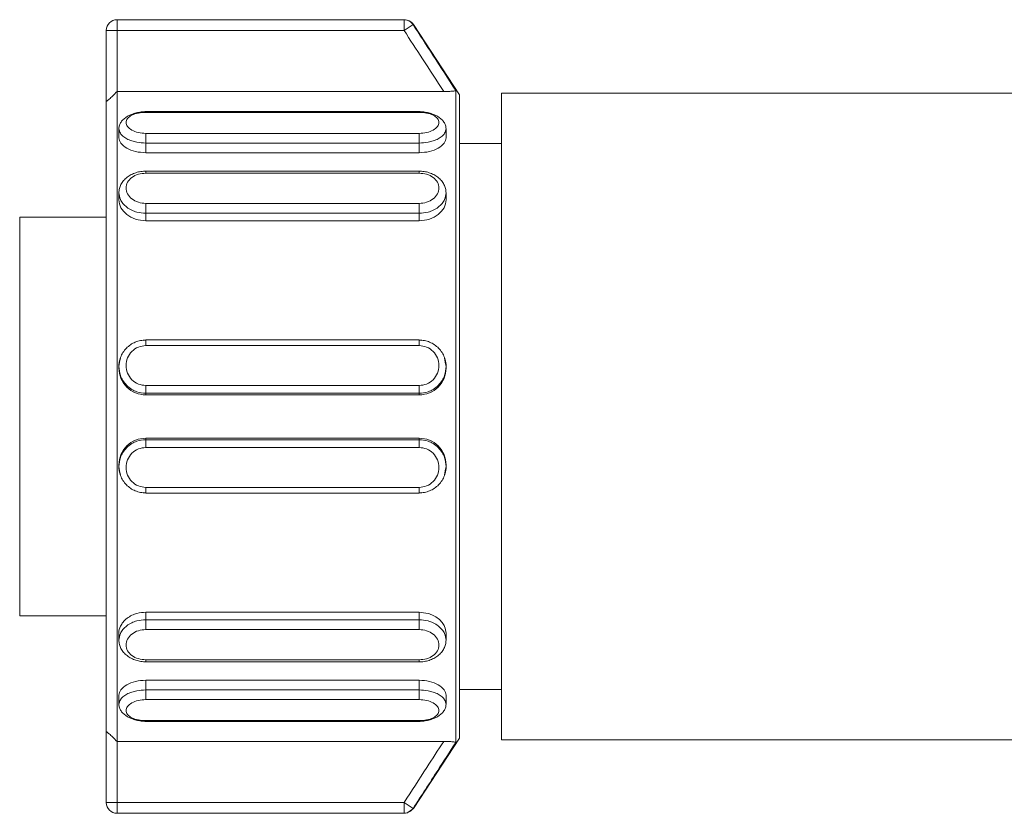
# Model space of a CAD drawing. Header units: millimetres. Extents: x -450 to 1926, y -64 to 425.
# Tile 2 of 41: x -241 to -213, y -50 to -28. Entities that reach past the tile are written whole.
import ezdxf

# ---------------------------------------------------------------- set-up
doc = ezdxf.new("R2010")
doc.units = ezdxf.units.MM
doc.linetypes.add('SLD-Solid', pattern=[0])

msp = doc.modelspace()

# ---------------------------------------------------------------- linework, layer by layer
at = {"color": 7, "linetype": 'SLD-Solid', "lineweight": 18}
for p, q in [((-237.886, -28.363), (-237.886, -28.063)), ((-237.886, -28.063), (-229.904, -28.063)), ((-229.904, -28.363), (-229.904, -28.063)), ((-229.904, -28.363), (-229.652, -28.2)), ((-229.816, -28.072), (-229.831, -28.072)), ((-228.366, -30.158), (-229.637, -28.2)), ((-238.186, -28.363), (-237.886, -28.363)), ((-238.186, -28.363), (-238.186, -30.336)), ((-237.886, -28.363), (-237.886, -30.063)), ((-237.886, -28.363), (-229.904, -28.363)), ((-237.886, -30.063), (-237.886, -48.153)), ((-237.886, -30.063), (-228.802, -30.063)), ((-228.463, -30.036), (-228.463, -48.18)), ((-227.196, -30.108), (-227.196, -48.108)), ((-227.196, -30.108), (-211.822, -30.108)), ((-238.186, -47.88), (-238.186, -30.336)), ((-228.366, -48.058), (-228.366, -30.158)), ((-229.486, -30.619), (-237.086, -30.619)), ((-229.486, -30.643), (-237.086, -30.643)), ((-237.836, -31.093), (-237.836, -31.349)), ((-228.736, -31.349), (-228.736, -31.093)), ((-237.086, -31.23), (-229.486, -31.23)), ((-237.086, -31.499), (-229.486, -31.499)), ((-237.086, -31.767), (-237.086, -31.499)), ((-237.086, -31.767), (-229.486, -31.767)), ((-229.486, -31.767), (-229.486, -31.499)), ((-227.196, -31.508), (-228.366, -31.508)), ((-229.486, -32.278), (-237.086, -32.278)), ((-229.486, -32.337), (-237.086, -32.337)), ((-237.836, -32.879), (-237.836, -33.078)), ((-228.736, -33.078), (-228.736, -32.879)), ((-237.086, -33.178), (-229.486, -33.178)), ((-238.186, -33.558), (-240.596, -33.558)), ((-240.596, -39.108), (-240.596, -33.558)), ((-237.086, -33.452), (-229.486, -33.452)), ((-237.086, -33.66), (-237.086, -33.452)), ((-237.086, -33.66), (-229.486, -33.66)), ((-229.486, -33.66), (-229.486, -33.452)), ((-237.086, -36.979), (-237.14, -36.988)), ((-229.486, -36.977), (-237.086, -36.977)), ((-229.486, -37.136), (-237.086, -37.136)), ((-229.431, -36.988), (-229.486, -36.979)), ((-237.795, -37.482), (-237.815, -37.599)), ((-228.756, -37.599), (-228.777, -37.481)), ((-237.815, -37.599), (-237.836, -37.718)), ((-237.836, -37.718), (-237.836, -37.763)), ((-228.736, -37.718), (-228.756, -37.599)), ((-228.736, -37.763), (-228.736, -37.718)), ((-237.086, -38.247), (-229.486, -38.247)), ((-237.086, -38.463), (-229.486, -38.463)), ((-237.086, -38.509), (-237.086, -38.463)), ((-237.086, -38.509), (-229.486, -38.509)), ((-229.486, -38.509), (-229.486, -38.463)), ((-240.596, -44.658), (-240.596, -39.108)), ((-237.086, -39.753), (-237.086, -39.707)), ((-237.086, -39.707), (-229.486, -39.707)), ((-229.486, -39.753), (-229.486, -39.707)), ((-229.486, -39.753), (-237.086, -39.753)), ((-229.486, -39.969), (-237.086, -39.969)), ((-237.836, -40.453), (-237.836, -40.497)), ((-237.836, -40.497), (-237.815, -40.617)), ((-228.756, -40.617), (-228.736, -40.497)), ((-228.736, -40.497), (-228.736, -40.453)), ((-237.815, -40.617), (-237.795, -40.734)), ((-228.777, -40.734), (-228.756, -40.617)), ((-237.086, -41.08), (-229.486, -41.08)), ((-237.14, -41.227), (-237.086, -41.237)), ((-237.086, -41.239), (-229.486, -41.239)), ((-229.486, -41.237), (-229.431, -41.227)), ((-237.086, -44.763), (-237.086, -44.554)), ((-237.086, -44.556), (-229.486, -44.557)), ((-229.486, -44.765), (-229.486, -44.557)), ((-240.596, -44.658), (-238.186, -44.658)), ((-229.486, -44.765), (-237.086, -44.765)), ((-237.836, -45.137), (-237.836, -45.335)), ((-229.486, -45.038), (-237.086, -45.037)), ((-228.736, -45.337), (-228.736, -45.139)), ((-237.086, -45.878), (-229.486, -45.879)), ((-237.086, -45.937), (-229.486, -45.937)), ((-237.086, -46.449), (-229.486, -46.449)), ((-237.086, -46.717), (-237.086, -46.449)), ((-229.486, -46.717), (-229.486, -46.449)), ((-229.486, -46.717), (-237.086, -46.717)), ((-228.366, -46.708), (-227.196, -46.708)), ((-237.836, -46.867), (-237.836, -47.123)), ((-229.486, -46.986), (-237.086, -46.986)), ((-228.736, -47.123), (-228.736, -46.867)), ((-237.086, -47.573), (-229.486, -47.573)), ((-237.086, -47.596), (-229.486, -47.596)), ((-238.186, -47.88), (-238.186, -49.853)), ((-237.886, -48.153), (-228.802, -48.153)), ((-237.886, -48.153), (-237.886, -49.853)), ((-228.366, -48.058), (-229.637, -50.016)), ((-227.196, -48.108), (-211.822, -48.108)), ((-237.886, -49.853), (-238.186, -49.853)), ((-237.886, -49.853), (-229.904, -49.853)), ((-237.886, -50.153), (-237.886, -49.853)), ((-229.904, -49.853), (-229.652, -50.016)), ((-229.904, -50.153), (-229.904, -49.853)), ((-229.831, -50.144), (-229.637, -50.014)), ((-229.637, -50.016), (-229.639, -50.016)), ((-237.886, -50.153), (-229.904, -50.153))]:
    msp.add_line(p, q, dxfattribs=at)
at = {"color": 7, "linetype": 'SLD-Solid', "lineweight": 18, "flags": 128}
msp.add_lwpolyline([(-229.904, -28.063), (-229.866, -28.065), (-229.831, -28.072)], dxfattribs=at)
at = {"color": 7, "linetype": 'SLD-Solid', "lineweight": 18}
for centre, radius, start, end in [((-237.886, -28.363), 0.3, 90, 180), ((-229.904, -28.363), 0.3, 32.8914, 75.9394), ((-229.889, -28.363), 0.3, 33, 75.9595), ((-237.886, -49.853), 0.3, 180, 270), ((-229.904, -49.853), 0.3, 284.4124, 327.1086), ((-229.904, -49.853), 0.299, 270.0003, 284.4064)]:
    msp.add_arc(centre, radius, start, end, dxfattribs=at)
for points, knots in [([(-229.652, -28.2), (-229.647, -28.2), (-229.639, -28.2), (-229.638, -28.2), (-229.637, -28.2)], [0, 0, 0, 0, 0.559126, 1, 1, 1, 1]), ([(-228.463, -30.036), (-228.676, -29.707), (-229.072, -29.095), (-229.468, -28.483), (-229.652, -28.2)], [0, 0, 0, 0, 0.536896, 1, 1, 1, 1]), ([(-228.802, -30.063), (-229, -29.759), (-229.367, -29.192), (-229.734, -28.625), (-229.904, -28.363)], [0, 0, 0, 0, 0.537091, 1, 1, 1, 1]), ([(-237.886, -30.063), (-237.927, -30.104), (-238.004, -30.18), (-238.09, -30.261), (-238.14, -30.305), (-238.166, -30.326), (-238.183, -30.337), (-238.185, -30.336), (-238.186, -30.336)], [0, 0, 0, 0, 0.312144, 0.57468, 0.692214, 0.802718, 0.902281, 1, 1, 1, 1]), ([(-228.463, -30.036), (-228.464, -30.037), (-228.466, -30.04), (-228.485, -30.045), (-228.514, -30.049), (-228.569, -30.055), (-228.666, -30.061), (-228.755, -30.062), (-228.802, -30.063)], [0, 0, 0, 0, 0.110875, 0.221865, 0.339814, 0.459018, 0.715696, 1, 1, 1, 1]), ([(-237.086, -30.621), (-237.13, -30.624), (-237.221, -30.629), (-237.359, -30.657), (-237.49, -30.699), (-237.608, -30.757), (-237.707, -30.829), (-237.78, -30.911), (-237.827, -31.001), (-237.833, -31.065), (-237.836, -31.097)], [0, 0, 0, 0, 0.11755, 0.238137, 0.361419, 0.486911, 0.614056, 0.742298, 0.871104, 1, 1, 1, 1]), ([(-237.086, -30.643), (-237.157, -30.647), (-237.302, -30.655), (-237.485, -30.717), (-237.607, -30.809), (-237.65, -30.922), (-237.607, -31.039), (-237.485, -31.142), (-237.302, -31.215), (-237.157, -31.225), (-237.086, -31.23)], [0, 0, 0, 0, 0.123327, 0.248039, 0.373729, 0.500052, 0.626334, 0.751958, 0.876621, 1, 1, 1, 1]), ([(-237.086, -30.643), (-237.086, -30.632), (-237.086, -30.618), (-237.086, -30.621), (-237.086, -30.622)], [0, 0, 0, 0, 0.770215, 1, 1, 1, 1]), ([(-228.736, -31.097), (-228.738, -31.065), (-228.744, -31.001), (-228.791, -30.911), (-228.865, -30.829), (-228.963, -30.757), (-229.082, -30.699), (-229.213, -30.657), (-229.35, -30.629), (-229.441, -30.624), (-229.486, -30.621)], [0, 0, 0, 0, 0.128897, 0.257702, 0.385945, 0.51309, 0.638582, 0.761864, 0.88245, 1, 1, 1, 1]), ([(-229.486, -30.643), (-229.486, -30.632), (-229.486, -30.618), (-229.486, -30.621), (-229.486, -30.622)], [0, 0, 0, 0, 0.770215, 1, 1, 1, 1]), ([(-229.486, -31.23), (-229.414, -31.225), (-229.269, -31.215), (-229.086, -31.142), (-228.964, -31.039), (-228.921, -30.922), (-228.964, -30.809), (-229.086, -30.717), (-229.269, -30.655), (-229.414, -30.647), (-229.486, -30.643)], [0, 0, 0, 0, 0.123379, 0.248042, 0.373666, 0.499948, 0.626271, 0.751961, 0.876673, 1, 1, 1, 1]), ([(-237.835, -31.094), (-237.827, -31.138), (-237.814, -31.211), (-237.727, -31.306), (-237.621, -31.38), (-237.486, -31.438), (-237.308, -31.486), (-237.17, -31.494), (-237.086, -31.499)], [0, 0, 0, 0, 0.21423, 0.348163, 0.499132, 0.650241, 0.784231, 1, 1, 1, 1]), ([(-229.486, -31.499), (-229.401, -31.494), (-229.263, -31.486), (-229.085, -31.438), (-228.95, -31.38), (-228.844, -31.306), (-228.757, -31.211), (-228.744, -31.138), (-228.736, -31.094)], [0, 0, 0, 0, 0.215769, 0.349759, 0.500867, 0.651845, 0.785782, 1, 1, 1, 1]), ([(-237.836, -31.349), (-237.824, -31.401), (-237.802, -31.505), (-237.628, -31.646), (-237.38, -31.747), (-237.184, -31.76), (-237.086, -31.767)], [0, 0, 0, 0, 0.249696, 0.500015, 0.750465, 1, 1, 1, 1]), ([(-229.486, -31.767), (-229.387, -31.76), (-229.191, -31.747), (-228.943, -31.646), (-228.769, -31.505), (-228.747, -31.401), (-228.736, -31.349)], [0, 0, 0, 0, 0.249535, 0.499984, 0.750304, 1, 1, 1, 1]), ([(-237.086, -32.278), (-237.132, -32.28), (-237.226, -32.284), (-237.365, -32.319), (-237.496, -32.373), (-237.613, -32.448), (-237.711, -32.54), (-237.782, -32.647), (-237.828, -32.763), (-237.833, -32.845), (-237.836, -32.886)], [0, 0, 0, 0, 0.119989, 0.242061, 0.365976, 0.491354, 0.617807, 0.744962, 0.872463, 1, 1, 1, 1]), ([(-237.086, -32.337), (-237.086, -32.322), (-237.086, -32.291), (-237.086, -32.274), (-237.086, -32.279), (-237.086, -32.279)], [0, 0, 0, 0, 0.480718, 0.961437, 1, 1, 1, 1]), ([(-229.486, -32.337), (-229.486, -32.322), (-229.486, -32.291), (-229.486, -32.274), (-229.486, -32.279), (-229.486, -32.279)], [0, 0, 0, 0, 0.480712, 0.961424, 1, 1, 1, 1]), ([(-228.736, -32.886), (-228.738, -32.845), (-228.743, -32.763), (-228.789, -32.647), (-228.861, -32.54), (-228.958, -32.448), (-229.075, -32.373), (-229.206, -32.319), (-229.345, -32.284), (-229.439, -32.28), (-229.486, -32.278)], [0, 0, 0, 0, 0.127535, 0.255035, 0.38219, 0.508644, 0.634022, 0.75793, 0.88001, 1, 1, 1, 1]), ([(-237.086, -32.337), (-237.157, -32.343), (-237.302, -32.355), (-237.485, -32.448), (-237.607, -32.583), (-237.65, -32.746), (-237.607, -32.913), (-237.485, -33.056), (-237.302, -33.158), (-237.157, -33.172), (-237.086, -33.178)], [0, 0, 0, 0, 0.123378, 0.248041, 0.373662, 0.49995, 0.626272, 0.751963, 0.876674, 1, 1, 1, 1]), ([(-229.486, -33.178), (-229.414, -33.172), (-229.269, -33.158), (-229.086, -33.056), (-228.964, -32.913), (-228.921, -32.746), (-228.964, -32.583), (-229.086, -32.448), (-229.269, -32.355), (-229.414, -32.343), (-229.486, -32.337)], [0, 0, 0, 0, 0.1233788, 0.2480421, 0.3736661, 0.4999483, 0.6262715, 0.7519612, 0.8766734, 1, 1, 1, 1]), ([(-237.836, -33.078), (-237.824, -33.152), (-237.802, -33.301), (-237.628, -33.495), (-237.38, -33.633), (-237.184, -33.651), (-237.086, -33.66)], [0, 0, 0, 0, 0.249686, 0.5, 0.750456, 1, 1, 1, 1]), ([(-237.835, -32.88), (-237.827, -32.944), (-237.814, -33.047), (-237.727, -33.182), (-237.621, -33.286), (-237.486, -33.367), (-237.308, -33.435), (-237.17, -33.445), (-237.086, -33.452)], [0, 0, 0, 0, 0.214644, 0.348506, 0.49939, 0.650321, 0.784209, 1, 1, 1, 1]), ([(-229.486, -33.452), (-229.401, -33.445), (-229.263, -33.435), (-229.085, -33.367), (-228.95, -33.286), (-228.844, -33.182), (-228.757, -33.047), (-228.744, -32.944), (-228.736, -32.88)], [0, 0, 0, 0, 0.215651, 0.349569, 0.500595, 0.651491, 0.785354, 1, 1, 1, 1]), ([(-229.486, -33.66), (-229.387, -33.651), (-229.191, -33.633), (-228.943, -33.495), (-228.769, -33.301), (-228.747, -33.152), (-228.736, -33.078)], [0, 0, 0, 0, 0.249544, 0.499999, 0.750313, 1, 1, 1, 1]), ([(-237.086, -36.984), (-237.136, -36.986), (-237.236, -36.989), (-237.382, -37.034), (-237.516, -37.106), (-237.633, -37.205), (-237.727, -37.325), (-237.794, -37.457), (-237.814, -37.551), (-237.824, -37.595)], [0, 0, 0, 0, 0.143397, 0.287617, 0.43256, 0.578041, 0.723882, 0.869933, 1, 1, 1, 1]), ([(-237.086, -37.136), (-237.157, -37.144), (-237.302, -37.161), (-237.485, -37.288), (-237.607, -37.471), (-237.65, -37.689), (-237.607, -37.907), (-237.485, -38.092), (-237.302, -38.221), (-237.157, -38.238), (-237.086, -38.247)], [0, 0, 0, 0, 0.123327, 0.248039, 0.373729, 0.500052, 0.626334, 0.751958, 0.876621, 1, 1, 1, 1]), ([(-228.748, -37.596), (-228.757, -37.551), (-228.777, -37.457), (-228.844, -37.325), (-228.938, -37.205), (-229.055, -37.106), (-229.19, -37.034), (-229.335, -36.989), (-229.436, -36.986), (-229.486, -36.984)], [0, 0, 0, 0, 0.1300857, 0.2761335, 0.4219714, 0.5674499, 0.7123893, 0.8566059, 1, 1, 1, 1]), ([(-229.486, -38.247), (-229.414, -38.238), (-229.269, -38.221), (-229.086, -38.092), (-228.964, -37.907), (-228.921, -37.689), (-228.964, -37.471), (-229.086, -37.288), (-229.269, -37.161), (-229.414, -37.144), (-229.486, -37.136)], [0, 0, 0, 0, 0.123379, 0.248042, 0.373666, 0.499948, 0.626271, 0.751961, 0.876673, 1, 1, 1, 1]), ([(-237.824, -37.595), (-237.825, -37.601), (-237.84, -37.655), (-237.837, -37.712), (-237.834, -37.764)], [0, 0, 0, 0, 0.0990382, 1, 1, 1, 1]), ([(-237.836, -37.718), (-237.827, -37.802), (-237.814, -37.938), (-237.727, -38.115), (-237.621, -38.249), (-237.486, -38.354), (-237.308, -38.441), (-237.17, -38.454), (-237.086, -38.463)], [0, 0, 0, 0, 0.215541, 0.349251, 0.499968, 0.650824, 0.784591, 1, 1, 1, 1]), ([(-237.836, -37.763), (-237.824, -37.86), (-237.802, -38.055), (-237.628, -38.302), (-237.38, -38.475), (-237.184, -38.498), (-237.086, -38.509)], [0, 0, 0, 0, 0.249686, 0.5, 0.750456, 1, 1, 1, 1]), ([(-229.486, -38.463), (-229.401, -38.454), (-229.263, -38.441), (-229.085, -38.354), (-228.95, -38.249), (-228.844, -38.115), (-228.757, -37.938), (-228.744, -37.802), (-228.736, -37.718)], [0, 0, 0, 0, 0.215408, 0.349174, 0.50003, 0.650755, 0.784468, 1, 1, 1, 1]), ([(-229.486, -38.509), (-229.387, -38.498), (-229.191, -38.475), (-228.943, -38.302), (-228.769, -38.055), (-228.747, -37.86), (-228.736, -37.763)], [0, 0, 0, 0, 0.249544, 0.499999, 0.750313, 1, 1, 1, 1]), ([(-228.737, -37.764), (-228.734, -37.712), (-228.732, -37.655), (-228.746, -37.601), (-228.748, -37.596)], [0, 0, 0, 0, 0.901081, 1, 1, 1, 1]), ([(-237.086, -39.707), (-237.184, -39.718), (-237.38, -39.74), (-237.628, -39.914), (-237.802, -40.161), (-237.824, -40.356), (-237.836, -40.453)], [0, 0, 0, 0, 0.249544, 0.5, 0.750314, 1, 1, 1, 1]), ([(-228.736, -40.453), (-228.747, -40.356), (-228.769, -40.161), (-228.943, -39.914), (-229.191, -39.74), (-229.387, -39.718), (-229.486, -39.707)], [0, 0, 0, 0, 0.249687, 0.500001, 0.750456, 1, 1, 1, 1]), ([(-237.086, -39.753), (-237.17, -39.761), (-237.308, -39.774), (-237.486, -39.861), (-237.621, -39.966), (-237.727, -40.101), (-237.814, -40.277), (-237.827, -40.413), (-237.836, -40.497)], [0, 0, 0, 0, 0.215542, 0.349276, 0.500034, 0.650744, 0.78445, 1, 1, 1, 1]), ([(-237.086, -39.969), (-237.157, -39.977), (-237.302, -39.994), (-237.485, -40.124), (-237.607, -40.309), (-237.65, -40.527), (-237.607, -40.745), (-237.485, -40.927), (-237.302, -41.055), (-237.157, -41.072), (-237.086, -41.08)], [0, 0, 0, 0, 0.123327, 0.248039, 0.373729, 0.500052, 0.626334, 0.751958, 0.876621, 1, 1, 1, 1]), ([(-228.736, -40.497), (-228.744, -40.413), (-228.757, -40.277), (-228.844, -40.101), (-228.95, -39.966), (-229.085, -39.861), (-229.263, -39.774), (-229.401, -39.761), (-229.486, -39.753)], [0, 0, 0, 0, 0.215559, 0.349262, 0.499963, 0.650723, 0.784457, 1, 1, 1, 1]), ([(-229.486, -41.08), (-229.414, -41.072), (-229.269, -41.055), (-229.086, -40.927), (-228.964, -40.745), (-228.921, -40.527), (-228.964, -40.309), (-229.086, -40.124), (-229.269, -39.994), (-229.414, -39.977), (-229.486, -39.969)], [0, 0, 0, 0, 0.123379, 0.248042, 0.373666, 0.499948, 0.626271, 0.751961, 0.876673, 1, 1, 1, 1]), ([(-237.834, -40.452), (-237.837, -40.503), (-237.84, -40.56), (-237.825, -40.615), (-237.824, -40.62)], [0, 0, 0, 0, 0.901207, 1, 1, 1, 1]), ([(-228.748, -40.62), (-228.746, -40.615), (-228.732, -40.56), (-228.734, -40.503), (-228.737, -40.452)], [0, 0, 0, 0, 0.098748, 1, 1, 1, 1]), ([(-237.824, -40.62), (-237.814, -40.664), (-237.794, -40.759), (-237.727, -40.891), (-237.633, -41.011), (-237.516, -41.11), (-237.382, -41.181), (-237.236, -41.226), (-237.136, -41.23), (-237.086, -41.232)], [0, 0, 0, 0, 0.130106, 0.27615, 0.421986, 0.567462, 0.712405, 0.856611, 1, 1, 1, 1]), ([(-229.486, -41.232), (-229.436, -41.23), (-229.335, -41.226), (-229.19, -41.181), (-229.055, -41.11), (-228.938, -41.011), (-228.844, -40.891), (-228.777, -40.759), (-228.757, -40.664), (-228.748, -40.62)], [0, 0, 0, 0, 0.143388, 0.287593, 0.432535, 0.578009, 0.723844, 0.869887, 1, 1, 1, 1]), ([(-237.086, -44.554), (-237.17, -44.561), (-237.306, -44.572), (-237.481, -44.64), (-237.615, -44.721), (-237.724, -44.826), (-237.806, -44.962), (-237.849, -45.071), (-237.835, -45.134), (-237.834, -45.136)], [0, 0, 0, 0, 0.215005, 0.345444, 0.49091, 0.643906, 0.778683, 0.992759, 1, 1, 1, 1]), ([(-228.737, -45.139), (-228.744, -45.076), (-228.756, -44.973), (-228.842, -44.836), (-228.948, -44.729), (-229.084, -44.645), (-229.262, -44.574), (-229.401, -44.563), (-229.486, -44.557)], [0, 0, 0, 0, 0.2111814, 0.3456652, 0.4967123, 0.649169, 0.7840089, 1, 1, 1, 1]), ([(-237.086, -44.763), (-237.171, -44.77), (-237.309, -44.78), (-237.487, -44.848), (-237.621, -44.929), (-237.727, -45.033), (-237.814, -45.168), (-237.827, -45.271), (-237.835, -45.334)], [0, 0, 0, 0, 0.217429, 0.350892, 0.500566, 0.651562, 0.785458, 1, 1, 1, 1]), ([(-228.736, -45.336), (-228.744, -45.273), (-228.757, -45.17), (-228.845, -45.035), (-228.95, -44.931), (-229.085, -44.85), (-229.263, -44.782), (-229.401, -44.772), (-229.486, -44.765)], [0, 0, 0, 0, 0.214771, 0.348598, 0.499381, 0.650388, 0.784302, 1, 1, 1, 1]), ([(-237.086, -45.037), (-237.157, -45.044), (-237.302, -45.056), (-237.485, -45.158), (-237.607, -45.302), (-237.65, -45.469), (-237.607, -45.632), (-237.485, -45.767), (-237.302, -45.86), (-237.157, -45.872), (-237.086, -45.878)], [0, 0, 0, 0, 0.1231666, 0.2479378, 0.3736502, 0.4999897, 0.6262864, 0.7519262, 0.8766052, 1, 1, 1, 1]), ([(-229.486, -45.879), (-229.414, -45.873), (-229.269, -45.862), (-229.086, -45.769), (-228.964, -45.634), (-228.921, -45.471), (-228.964, -45.304), (-229.086, -45.16), (-229.269, -45.059), (-229.414, -45.045), (-229.486, -45.038)], [0, 0, 0, 0, 0.1232181, 0.2479402, 0.3735867, 0.499886, 0.6262245, 0.7519299, 0.8766576, 1, 1, 1, 1]), ([(-237.836, -45.329), (-237.833, -45.37), (-237.828, -45.451), (-237.782, -45.568), (-237.711, -45.675), (-237.613, -45.767), (-237.496, -45.842), (-237.365, -45.896), (-237.226, -45.93), (-237.132, -45.935), (-237.086, -45.937)], [0, 0, 0, 0, 0.127544, 0.255051, 0.382212, 0.50867, 0.63405, 0.757962, 0.880026, 1, 1, 1, 1]), ([(-229.486, -45.939), (-229.439, -45.937), (-229.345, -45.932), (-229.206, -45.898), (-229.075, -45.844), (-228.958, -45.769), (-228.861, -45.676), (-228.789, -45.57), (-228.743, -45.453), (-228.738, -45.372), (-228.736, -45.331)], [0, 0, 0, 0, 0.119972, 0.242035, 0.365947, 0.491327, 0.617785, 0.744947, 0.872455, 1, 1, 1, 1]), ([(-237.086, -45.878), (-237.086, -45.893), (-237.086, -45.924), (-237.086, -45.941), (-237.086, -45.936), (-237.086, -45.936)], [0, 0, 0, 0, 0.481514, 0.9630279, 1, 1, 1, 1]), ([(-229.486, -45.879), (-229.486, -45.894), (-229.486, -45.924), (-229.486, -45.941), (-229.486, -45.936), (-229.486, -45.936)], [0, 0, 0, 0, 0.478627, 0.957254, 1, 1, 1, 1]), ([(-237.086, -46.449), (-237.184, -46.455), (-237.38, -46.469), (-237.628, -46.57), (-237.802, -46.71), (-237.824, -46.815), (-237.836, -46.867)], [0, 0, 0, 0, 0.249535, 0.499985, 0.750305, 1, 1, 1, 1]), ([(-228.736, -46.867), (-228.747, -46.815), (-228.769, -46.71), (-228.943, -46.57), (-229.191, -46.469), (-229.387, -46.455), (-229.486, -46.449)], [0, 0, 0, 0, 0.249695, 0.500015, 0.750466, 1, 1, 1, 1]), ([(-237.086, -46.717), (-237.17, -46.722), (-237.308, -46.729), (-237.486, -46.778), (-237.621, -46.836), (-237.727, -46.91), (-237.814, -47.005), (-237.827, -47.077), (-237.835, -47.122)], [0, 0, 0, 0, 0.215768, 0.349758, 0.500866, 0.651837, 0.785771, 1, 1, 1, 1]), ([(-228.736, -47.122), (-228.744, -47.077), (-228.757, -47.005), (-228.844, -46.91), (-228.95, -46.836), (-229.085, -46.778), (-229.263, -46.729), (-229.401, -46.722), (-229.486, -46.717)], [0, 0, 0, 0, 0.214221, 0.348153, 0.499111, 0.650127, 0.78409, 1, 1, 1, 1]), ([(-237.086, -46.986), (-237.157, -46.991), (-237.302, -47), (-237.485, -47.074), (-237.607, -47.176), (-237.65, -47.294), (-237.607, -47.407), (-237.485, -47.498), (-237.302, -47.561), (-237.157, -47.569), (-237.086, -47.573)], [0, 0, 0, 0, 0.123378, 0.248041, 0.373662, 0.49995, 0.626272, 0.751963, 0.876674, 1, 1, 1, 1]), ([(-229.486, -47.573), (-229.414, -47.569), (-229.269, -47.561), (-229.086, -47.498), (-228.964, -47.407), (-228.921, -47.294), (-228.964, -47.176), (-229.086, -47.074), (-229.269, -47), (-229.414, -46.991), (-229.486, -46.986)], [0, 0, 0, 0, 0.123379, 0.248042, 0.373666, 0.499948, 0.626271, 0.751961, 0.876673, 1, 1, 1, 1]), ([(-237.836, -47.119), (-237.833, -47.151), (-237.827, -47.214), (-237.78, -47.305), (-237.707, -47.387), (-237.608, -47.458), (-237.49, -47.516), (-237.359, -47.559), (-237.221, -47.587), (-237.13, -47.592), (-237.086, -47.595)], [0, 0, 0, 0, 0.128897, 0.257702, 0.385945, 0.51309, 0.638582, 0.761864, 0.88245, 1, 1, 1, 1]), ([(-229.486, -47.595), (-229.441, -47.592), (-229.35, -47.587), (-229.213, -47.559), (-229.082, -47.516), (-228.963, -47.458), (-228.865, -47.387), (-228.791, -47.305), (-228.744, -47.214), (-228.738, -47.151), (-228.736, -47.119)], [0, 0, 0, 0, 0.117549, 0.238128, 0.361416, 0.486908, 0.614052, 0.742295, 0.871102, 1, 1, 1, 1]), ([(-237.086, -47.573), (-237.086, -47.584), (-237.086, -47.598), (-237.086, -47.594), (-237.086, -47.593)], [0, 0, 0, 0, 0.770215, 1, 1, 1, 1]), ([(-229.486, -47.573), (-229.486, -47.584), (-229.486, -47.598), (-229.486, -47.594), (-229.486, -47.593)], [0, 0, 0, 0, 0.770215, 1, 1, 1, 1]), ([(-238.186, -47.88), (-238.185, -47.879), (-238.183, -47.878), (-238.166, -47.89), (-238.14, -47.911), (-238.09, -47.955), (-238.003, -48.036), (-237.927, -48.112), (-237.886, -48.153)], [0, 0, 0, 0, 0.097753, 0.197421, 0.308109, 0.425907, 0.688339, 1, 1, 1, 1]), ([(-229.904, -49.853), (-229.693, -49.528), (-229.326, -48.961), (-228.959, -48.395), (-228.802, -48.153)], [0, 0, 0, 0, 0.572906, 1, 1, 1, 1]), ([(-229.652, -50.016), (-229.424, -49.664), (-229.028, -49.052), (-228.632, -48.44), (-228.463, -48.18)], [0, 0, 0, 0, 0.574348, 1, 1, 1, 1]), ([(-228.802, -48.153), (-228.755, -48.153), (-228.666, -48.154), (-228.569, -48.16), (-228.514, -48.166), (-228.485, -48.171), (-228.466, -48.175), (-228.464, -48.178), (-228.463, -48.18)], [0, 0, 0, 0, 0.284304, 0.540981, 0.660138, 0.778134, 0.889103, 1, 1, 1, 1]), ([(-229.639, -50.016), (-229.64, -50.016), (-229.641, -50.016), (-229.648, -50.016), (-229.652, -50.016)], [0, 0, 0, 0, 0.405731, 1, 1, 1, 1])]:
    msp.add_open_spline(points, degree=3, knots=knots, dxfattribs=at)
for points in [[(-237.086, -31.23), (-237.086, -31.247), (-237.086, -31.28), (-237.086, -31.352), (-237.086, -31.43), (-237.086, -31.476), (-237.086, -31.499)], [(-229.486, -31.23), (-229.486, -31.247), (-229.486, -31.28), (-229.486, -31.352), (-229.486, -31.43), (-229.486, -31.476), (-229.486, -31.499)], [(-237.086, -33.178), (-237.086, -33.2), (-237.086, -33.243), (-237.086, -33.32), (-237.086, -33.395), (-237.086, -33.433), (-237.086, -33.452)], [(-229.486, -33.178), (-229.486, -33.2), (-229.486, -33.243), (-229.486, -33.32), (-229.486, -33.395), (-229.486, -33.433), (-229.486, -33.452)], [(-237.086, -37.136), (-237.086, -37.112), (-237.086, -37.063), (-237.086, -37.009), (-237.086, -36.976), (-237.086, -36.978), (-237.086, -36.979)], [(-229.486, -37.136), (-229.486, -37.112), (-229.486, -37.063), (-229.486, -37.009), (-229.486, -36.976), (-229.486, -36.978), (-229.486, -36.979)], [(-237.086, -38.247), (-237.086, -38.272), (-237.086, -38.323), (-237.086, -38.391), (-237.086, -38.443), (-237.086, -38.456), (-237.086, -38.463)], [(-229.486, -38.247), (-229.486, -38.272), (-229.486, -38.323), (-229.486, -38.391), (-229.486, -38.443), (-229.486, -38.456), (-229.486, -38.463)], [(-237.086, -39.969), (-237.086, -39.943), (-237.086, -39.893), (-237.086, -39.825), (-237.086, -39.773), (-237.086, -39.76), (-237.086, -39.753)], [(-229.486, -39.969), (-229.486, -39.943), (-229.486, -39.893), (-229.486, -39.825), (-229.486, -39.773), (-229.486, -39.76), (-229.486, -39.753)], [(-237.086, -41.08), (-237.086, -41.104), (-237.086, -41.152), (-237.086, -41.207), (-237.086, -41.24), (-237.086, -41.238), (-237.086, -41.237)], [(-229.486, -41.08), (-229.486, -41.104), (-229.486, -41.152), (-229.486, -41.207), (-229.486, -41.24), (-229.486, -41.238), (-229.486, -41.237)], [(-237.086, -45.037), (-237.086, -45.016), (-237.086, -44.973), (-237.086, -44.896), (-237.086, -44.821), (-237.086, -44.784), (-237.086, -44.765)], [(-229.486, -45.038), (-229.486, -45.017), (-229.486, -44.974), (-229.486, -44.897), (-229.486, -44.822), (-229.486, -44.784), (-229.486, -44.765)], [(-237.086, -46.986), (-237.086, -46.969), (-237.086, -46.936), (-237.086, -46.863), (-237.086, -46.786), (-237.086, -46.74), (-237.086, -46.717)], [(-229.486, -46.986), (-229.486, -46.969), (-229.486, -46.936), (-229.486, -46.863), (-229.486, -46.786), (-229.486, -46.74), (-229.486, -46.717)]]:
    msp.add_open_spline(points, degree=3, dxfattribs=at)

doc.saveas('drawing.dxf')
